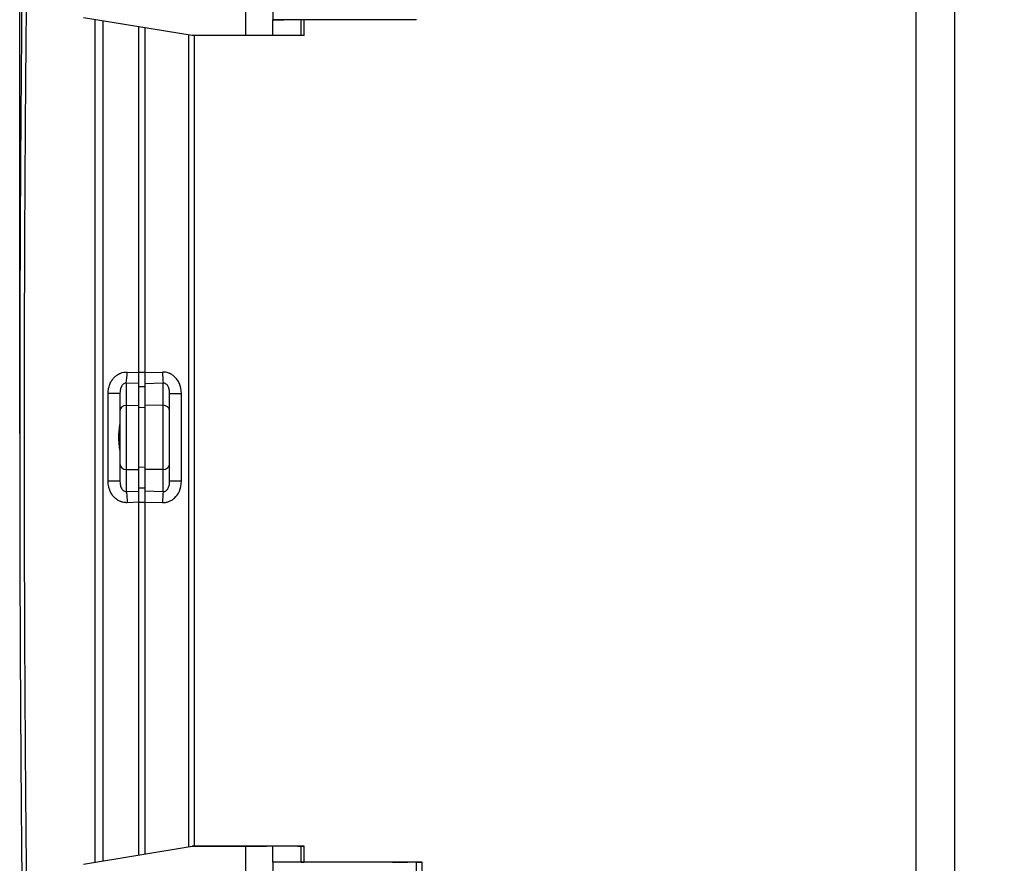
# Model space of a CAD drawing. Header units: inches. Extents: x 1.4 to 59.1, y 1.4 to 45.4.
# Tile 17 of 26: x 35.7 to 45.6, y 13.3 to 21.8. Entities that reach past the tile are written whole.
import ezdxf

# ---------------------------------------------------------------- set-up
doc = ezdxf.new("R2010")
doc.units = ezdxf.units.IN
doc.header["$LTSCALE"] = 5.5
doc.header["$MEASUREMENT"] = 0
doc.layers.add('DIMENSIONS', color=140, linetype='Continuous', lineweight=25)
doc.styles.add('SLDTEXTSTYLE0', font='TXT', dxfattribs={"width": 0.7})
doc.dimstyles.new('SLDDIMSTYLE0', dxfattribs={"dimtxt": 0.467285, "dimasz": 0.715, "dimexe": 0, "dimexo": 0.0625, "dimgap": 0.116821, "dimtad": 0, "dimtih": 1, "dimtoh": 1, "dimrnd": 1e-09, "dimzin": 4, "dimdsep": 46, "dimtxsty": 'SLDTEXTSTYLE0', "dimsah": 1, "dimcen": 0.09, "dimadec": 0, "dimazin": 1, "dimtfac": 1, "dimtofl": 0, "dimtmove": 0, "dimatfit": 3, "dimfxl": 0, "dimfrac": 2, "dimtolj": 1, "dimtzin": 12, "dimarcsym": 0})

# ---------------------------------------------------------------- blocks, each defined once
blk = doc.blocks.new('_D')
at = {"layer": 'DIMENSIONS'}
for p, q in [((35.7479, 17.9219), (35.7479, 28.5318)), ((45.1454, 25.8888), (45.1454, 28.5318)), ((35.7479, 27.8443), (39.1381, 27.8443)), ((39.7713, 27.8443), (39.6143, 27.8443)), ((39.6143, 27.8443), (39.6143, 27.1016)), ((41.5486, 27.8443), (41.7055, 27.8443)), ((41.7055, 27.8443), (41.7055, 27.1016)), ((45.1454, 27.8443), (42.1818, 27.8443)), ((39.6143, 27.1016), (39.7713, 27.1016)), ((41.7055, 27.1016), (41.5486, 27.1016))]:
    blk.add_line(p, q, dxfattribs=at)
for points in [[(35.7479, 27.8443), (36.4629, 27.7343), (36.4629, 27.9543)], [(45.1454, 27.8443), (44.4304, 27.9543), (44.4304, 27.7343)]]:
    blk.add_solid(points, dxfattribs=at)
at = {"layer": 'DIMENSIONS', "char_height": 0.45833, "attachment_point": 1, "style": 'SLDTEXTSTYLE0'}
for s, insert in [('9.40', (39.9656, 28.5397)), ('238.7', (39.7713, 27.6925))]:
    blk.add_mtext(s, dxfattribs=dict(at, insert=insert))
blk = doc.blocks.new('_D_1')
at = {"layer": 'DIMENSIONS'}
for p, q in [((35.7479, 17.9219), (35.7479, 30.3101)), ((45.6454, 27.1402), (45.6454, 30.3101)), ((35.7479, 29.6226), (39.1381, 29.6226)), ((39.7713, 29.6226), (39.6143, 29.6226)), ((39.6143, 29.6226), (39.6143, 28.88)), ((41.5486, 29.6226), (41.7055, 29.6226)), ((41.7055, 29.6226), (41.7055, 28.88)), ((45.6454, 29.6226), (42.1818, 29.6226)), ((39.6143, 28.88), (39.7713, 28.88)), ((41.7055, 28.88), (41.5486, 28.88))]:
    blk.add_line(p, q, dxfattribs=at)
for points in [[(35.7479, 29.6226), (36.4629, 29.5126), (36.4629, 29.7326)], [(45.6454, 29.6226), (44.9304, 29.7326), (44.9304, 29.5126)]]:
    blk.add_solid(points, dxfattribs=at)
at = {"layer": 'DIMENSIONS', "char_height": 0.45833, "attachment_point": 1, "style": 'SLDTEXTSTYLE0'}
for s, insert in [('9.90', (39.9656, 30.3181)), ('251.4', (39.7713, 29.4708))]:
    blk.add_mtext(s, dxfattribs=dict(at, insert=insert))

msp = doc.modelspace()

# ---------------------------------------------------------------- linework, layer by layer
for p, q in [((44.7571, 23.2768), (44.7571, 11.9386)), ((38.0194, 21.6462), (38.0194, 23.1343)), ((38.2913, 22.9741), (38.2913, 21.8064)), ((37.4818, 21.6462), (36.3899, 21.8266)), ((36.5054, 13.3352), (36.5054, 21.8075)), ((36.5875, 13.3488), (36.5875, 21.7939)), ((38.2913, 21.6462), (38.2913, 21.8064)), ((38.2913, 21.8064), (38.4039, 21.8064)), ((39.7382, 21.8064), (38.2913, 21.8064)), ((38.5778, 21.6462), (38.5778, 21.8064)), ((38.608, 21.6462), (38.608, 21.8064)), ((36.9454, 18.2603), (36.9454, 21.7348)), ((37.0054, 21.7249), (37.0054, 18.2587)), ((37.446, 21.6521), (37.446, 13.4906)), ((38.0194, 21.6462), (37.4818, 21.6462)), ((37.5054, 13.4966), (37.5054, 21.6462)), ((38.5778, 21.6462), (38.2913, 21.6462)), ((36.8283, 18.2639), (36.9454, 18.2603)), ((37.0054, 18.2585), (36.9454, 18.2585)), ((37.0054, 18.2587), (37.1824, 18.2641)), ((36.9454, 18.1475), (36.8192, 18.1513)), ((36.8192, 18.1513), (36.8192, 17.9294)), ((36.9454, 17.9313), (36.9454, 18.1475)), ((36.9454, 18.1197), (37.0054, 18.1179)), ((37.1915, 18.1516), (37.0054, 18.1459)), ((37.0054, 18.1459), (37.0054, 17.9325)), ((37.1915, 17.9296), (37.1915, 18.1516)), ((36.6367, 17.1665), (36.6367, 18.0484)), ((36.7554, 18.0484), (36.7517, 18.0484)), ((36.7575, 18.068), (36.7554, 18.0484)), ((36.7554, 18.0484), (36.7554, 17.8731)), ((37.2554, 18.0487), (37.2533, 18.0678)), ((37.2554, 17.8734), (37.2554, 18.0487)), ((37.374, 17.1667), (37.374, 18.0487)), ((36.8192, 17.9294), (36.9454, 17.9313)), ((36.9454, 17.2836), (36.9454, 17.9313)), ((37.1915, 17.9296), (37.0054, 17.9325)), ((36.7554, 17.8731), (36.7554, 17.3418)), ((37.0054, 17.9044), (36.9454, 17.9062)), ((36.7542, 17.4548), (36.7554, 17.438)), ((36.7554, 17.3418), (36.7554, 17.1665)), ((37.2554, 17.1667), (37.2554, 17.342)), ((36.8192, 17.2855), (36.9454, 17.2836)), ((36.8192, 17.2855), (36.8192, 17.0636)), ((36.9454, 17.3087), (37.0054, 17.3105)), ((36.9454, 17.0675), (36.9454, 17.2836)), ((37.1915, 17.2857), (37.0054, 17.2829)), ((37.0054, 17.2829), (37.0054, 17.0695)), ((37.1915, 17.0638), (37.1915, 17.2857)), ((36.7554, 17.1665), (36.7575, 17.1474)), ((36.8192, 17.0636), (36.9454, 17.0675)), ((37.0054, 17.0971), (36.9454, 17.0953)), ((37.0054, 17.0695), (37.1915, 17.0638)), ((36.9454, 16.9546), (36.8283, 16.9511)), ((36.9454, 16.9564), (37.0054, 16.9564)), ((36.9454, 13.4079), (36.9454, 16.9546)), ((37.0054, 16.9567), (37.1824, 16.9513)), ((37.0054, 16.9567), (37.0054, 13.4178)), ((36.3899, 13.3161), (37.4818, 13.4965)), ((37.4818, 13.4965), (37.4841, 13.4966)), ((38.0194, 13.4965), (37.4818, 13.4965)), ((37.4841, 13.4966), (38.2296, 13.4966)), ((38.0194, 12.0084), (38.0194, 13.4965)), ((38.5778, 13.4966), (38.2913, 13.4965)), ((38.2913, 13.3363), (38.2913, 13.4965)), ((38.5778, 13.3363), (38.5778, 13.4966)), ((38.608, 13.3363), (38.608, 13.4966)), ((38.2913, 13.3363), (38.2913, 12.1686)), ((38.5778, 13.3363), (38.2913, 13.3363)), ((39.7382, 13.3363), (38.4039, 13.3363)), ((39.4951, 13.3363), (39.6495, 13.3363)), ((39.7382, 12.1686), (39.7382, 13.3363)), ((39.7945, 13.3363), (39.791, 13.3363)), ((39.7946, 12.1686), (39.7946, 13.3363))]:
    msp.add_line(p, q)
at = {"flags": 128}
for points in [[(38.2913, 21.6462), (38.2683, 21.6462), (38.2411, 21.6462), (38.2101, 21.6462), (38.176, 21.6462), (38.1392, 21.6462), (38.1004, 21.6462), (38.0602, 21.6462), (38.0194, 21.6462)], [(38.608, 21.6462), (38.6079, 21.6462), (38.5996, 21.6462), (38.5778, 21.6462)], [(37.2554, 18.0487), (37.2576, 18.0487), (37.2642, 18.0487), (37.275, 18.0487), (37.2895, 18.0487), (37.3074, 18.0487), (37.3279, 18.0487), (37.3504, 18.0487), (37.374, 18.0487)], [(36.8192, 17.9294), (36.8192, 17.8837), (36.8192, 17.826), (36.8192, 17.7587), (36.8192, 17.6848), (36.8192, 17.6075), (36.8192, 17.5302), (36.8192, 17.4563), (36.8192, 17.389), (36.8192, 17.3312), (36.8192, 17.2855)], [(37.1915, 17.2857), (37.1915, 17.3314), (37.1915, 17.3892), (37.1915, 17.4565), (37.1915, 17.5304), (37.1915, 17.6077), (37.1915, 17.685), (37.1915, 17.7589), (37.1915, 17.8262), (37.1915, 17.884), (37.1915, 17.9296)], [(36.7554, 17.1665), (36.7531, 17.1665), (36.7465, 17.1665), (36.7358, 17.1665), (36.7212, 17.1665), (36.7034, 17.1665), (36.6829, 17.1665), (36.6604, 17.1665), (36.6367, 17.1665)], [(37.374, 17.1667), (37.3504, 17.1667), (37.3279, 17.1667), (37.3074, 17.1667), (37.2895, 17.1667), (37.275, 17.1667), (37.2642, 17.1667), (37.2576, 17.1667), (37.2554, 17.1667)], [(38.2913, 13.4965), (38.2683, 13.4965), (38.2411, 13.4965), (38.2101, 13.4965), (38.176, 13.4965), (38.1392, 13.4965), (38.1004, 13.4965), (38.0602, 13.4965), (38.0194, 13.4965)], [(38.5453, 13.4966), (38.5511, 13.4966), (38.5829, 13.4966), (38.6022, 13.4966), (38.6079, 13.4966), (38.5996, 13.4966), (38.5778, 13.4966)], [(38.5778, 13.3363), (38.5996, 13.3363), (38.6079, 13.3363), (38.608, 13.3363)]]:
    msp.add_lwpolyline(points, dxfattribs=at)
for centre, radius, start, end in [((35.9446, 18.2784), 0.8838, 351.73478, 359.0607), ((38.0662, 18.2786), 0.8838, 180.9393, 188.26522), ((36.8161, 17.8686), 0.0609, 87.08834, 175.69095), ((37.1946, 17.8688), 0.0609, 4.31053, 92.91151), ((36.8161, 17.3464), 0.0609, 184.30826, 272.91101), ((37.1946, 17.3466), 0.0609, 267.08908, 355.69026), ((38.0661, 16.9368), 0.8838, 171.73442, 179.06084)]:
    msp.add_arc(centre, radius, start, end)
for points, knots in [([(35.8114, 25.2261), (35.8077, 25.0018), (35.7999, 24.5232), (35.7897, 23.8058), (35.7805, 23.0897), (35.773, 22.4208), (35.7669, 21.799), (35.7621, 21.2244), (35.7582, 20.697), (35.7553, 20.231), (35.7532, 19.8234), (35.7516, 19.471), (35.7505, 19.1565), (35.7496, 18.8799), (35.749, 18.6544), (35.7487, 18.4753), (35.7484, 18.3376), (35.7483, 18.2228), (35.7482, 18.12), (35.748, 17.9945), (35.7479, 17.8246), (35.7478, 17.5987), (35.7479, 17.3291), (35.7482, 17.0156), (35.7488, 16.6583), (35.7498, 16.2572), (35.7513, 15.8123), (35.7535, 15.3236), (35.7564, 14.791), (35.7603, 14.2147), (35.7653, 13.5946), (35.7716, 12.9306), (35.7794, 12.2229), (35.7888, 11.4714), (35.7994, 10.722), (35.8076, 10.223), (35.8114, 9.9892)], [0, 0, 0, 0, 0.044161, 0.094254, 0.141253, 0.185155, 0.225962, 0.263673, 0.298288, 0.329807, 0.355418, 0.378543, 0.399183, 0.417337, 0.433006, 0.443573, 0.452606, 0.460104, 0.46617, 0.472856, 0.484803, 0.499625, 0.517323, 0.537896, 0.561344, 0.587668, 0.616866, 0.64894, 0.683889, 0.721713, 0.762412, 0.805986, 0.852434, 0.901758, 0.953956, 1, 1, 1, 1]), ([(35.8561, 10.218), (35.8541, 10.3411), (35.8501, 10.5874), (35.8446, 10.9569), (35.8392, 11.3263), (35.8343, 11.6958), (35.8296, 12.0652), (35.8252, 12.4347), (35.8211, 12.8041), (35.8173, 13.1736), (35.8138, 13.5431), (35.8106, 13.9126), (35.8077, 14.2821), (35.8052, 14.6515), (35.8029, 15.021), (35.8009, 15.3905), (35.7993, 15.76), (35.7979, 16.1295), (35.7968, 16.499), (35.7961, 16.8685), (35.7956, 17.238), (35.7955, 17.6075), (35.7956, 17.977), (35.7961, 18.3465), (35.7968, 18.716), (35.7979, 19.0855), (35.7993, 19.455), (35.8009, 19.8245), (35.8029, 20.194), (35.8052, 20.5635), (35.8077, 20.933), (35.8106, 21.3024), (35.8138, 21.6719), (35.8173, 22.0414), (35.8211, 22.4109), (35.8252, 22.7803), (35.8296, 23.1498), (35.8343, 23.5192), (35.8392, 23.8887), (35.8446, 24.2581), (35.8501, 24.6276), (35.8541, 24.8739), (35.8561, 24.997)], [0, 0, 0, 0, 0.025001, 0.050002, 0.075003, 0.100004, 0.125004, 0.150004, 0.175005, 0.200005, 0.225005, 0.250005, 0.275004, 0.300004, 0.325004, 0.350003, 0.375003, 0.400002, 0.425002, 0.450001, 0.475001, 0.5, 0.524999, 0.549999, 0.574998, 0.599998, 0.624997, 0.649997, 0.674996, 0.699996, 0.724996, 0.749995, 0.774995, 0.799995, 0.824995, 0.849996, 0.874996, 0.899996, 0.924997, 0.949998, 0.974999, 1, 1, 1, 1]), ([(36.6367, 18.0484), (36.6367, 18.0581), (36.6375, 18.0724), (36.6398, 18.0888), (36.6413, 18.097), (36.6421, 18.101), (36.6425, 18.1028), (36.6428, 18.1039), (36.6429, 18.1046), (36.6449, 18.1132), (36.6483, 18.1251), (36.6532, 18.1385), (36.6559, 18.145), (36.6574, 18.1483), (36.658, 18.1497), (36.6584, 18.1506), (36.6586, 18.1511), (36.6618, 18.158), (36.6667, 18.1674), (36.6732, 18.1778), (36.6766, 18.1829), (36.6781, 18.185), (36.6791, 18.1864), (36.6796, 18.1872), (36.6838, 18.193), (36.6897, 18.2003), (36.696, 18.2072), (36.7003, 18.2116), (36.7025, 18.2138), (36.7135, 18.2242), (36.7275, 18.235), (36.7451, 18.2449), (36.7542, 18.2492), (36.7582, 18.2509), (36.7609, 18.252), (36.7623, 18.2525), (36.7845, 18.2609), (36.806, 18.2646), (36.8283, 18.2639)], [0, 0, 0, 0, 0.0625, 0.09375, 0.109375, 0.117188, 0.121094, 0.121094, 0.125, 0.125, 0.1875, 0.21875, 0.234375, 0.242188, 0.246094, 0.246094, 0.25, 0.25, 0.3125, 0.34375, 0.359375, 0.367188, 0.367188, 0.375, 0.375, 0.4375, 0.46875, 0.46875, 0.5, 0.5, 0.625, 0.6875, 0.71875, 0.734375, 0.734375, 0.75, 0.75, 1, 1, 1, 1]), ([(36.9454, 18.1475), (36.9454, 18.1487), (36.9454, 18.1512), (36.9454, 18.1552), (36.9454, 18.1594), (36.9454, 18.1637), (36.9454, 18.1681), (36.9454, 18.1726), (36.9454, 18.1771), (36.9454, 18.1817), (36.9454, 18.1862), (36.9454, 18.1907), (36.9454, 18.1978), (36.9454, 18.2078), (36.9454, 18.2209), (36.9454, 18.2341), (36.9454, 18.2473), (36.9454, 18.256), (36.9454, 18.2603)], [0, 0, 0, 0, 0.053009, 0.104518, 0.154526, 0.203034, 0.250042, 0.29555, 0.339558, 0.382067, 0.423076, 0.462585, 0.500595, 0.605297, 0.707582, 0.807457, 0.904927, 1, 1, 1, 1]), ([(37.0054, 18.2587), (37.0054, 18.2564), (37.0054, 18.2515), (37.0054, 18.2443), (37.0054, 18.237), (37.0054, 18.2297), (37.0054, 18.2223), (37.0054, 18.215), (37.0054, 18.2078), (37.0054, 18.2006), (37.0054, 18.1931), (37.0054, 18.1852), (37.0054, 18.1769), (37.0054, 18.1686), (37.0054, 18.1605), (37.0054, 18.1527), (37.0054, 18.1482), (37.0054, 18.1459)], [0, 0, 0, 0, 0.052533, 0.105807, 0.159821, 0.214579, 0.27008, 0.326326, 0.383317, 0.441056, 0.499542, 0.570354, 0.646204, 0.727094, 0.813023, 0.903991, 1, 1, 1, 1]), ([(37.374, 18.0487), (37.374, 18.0862), (37.3659, 18.1203), (37.3469, 18.163), (37.3395, 18.1759), (37.3272, 18.1929), (37.3229, 18.1983), (37.3163, 18.2057), (37.3141, 18.2081), (37.3096, 18.2127), (37.3073, 18.2149), (37.2963, 18.2252), (37.2869, 18.2323), (37.2724, 18.2413), (37.2675, 18.244), (37.2601, 18.2477), (37.2576, 18.2489), (37.2539, 18.2505), (37.2526, 18.251), (37.2502, 18.2521), (37.249, 18.2525), (37.2269, 18.261), (37.2045, 18.2648), (37.1824, 18.2641)], [0, 0, 0, 0, 0.25, 0.25, 0.375, 0.375, 0.4375, 0.4375, 0.46875, 0.46875, 0.5, 0.5, 0.625, 0.625, 0.6875, 0.6875, 0.71875, 0.71875, 0.734375, 0.734375, 0.75, 0.75, 1, 1, 1, 1]), ([(36.8192, 18.1513), (36.8152, 18.1514), (36.8071, 18.1517), (36.7945, 18.1466), (36.783, 18.1374), (36.7689, 18.1184), (36.7594, 18.0942), (36.758, 18.0749), (36.7575, 18.068)], [0, 0, 0, 0, 0.098654, 0.199203, 0.318428, 0.461276, 0.805796, 1, 1, 1, 1]), ([(37.2533, 18.0678), (37.2527, 18.0749), (37.2513, 18.0943), (37.2418, 18.1186), (37.2277, 18.1376), (37.2162, 18.1468), (37.2037, 18.1519), (37.1955, 18.1517), (37.1915, 18.1516)], [0, 0, 0, 0, 0.197546, 0.540644, 0.682879, 0.801635, 0.901753, 1, 1, 1, 1]), ([(36.7517, 18.0484), (36.7505, 18.0484), (36.7473, 18.0484), (36.7229, 18.0484), (36.6844, 18.0484), (36.6526, 18.0484), (36.6367, 18.0484)], [0, 0, 0, 0, 0.162547, 0.441698, 0.720849, 1, 1, 1, 1]), ([(37.0054, 17.9325), (37.0054, 17.9161), (37.0054, 17.896), (37.0054, 17.8497), (37.0054, 17.8235), (37.0054, 17.7668), (37.0054, 17.7364), (37.0054, 17.6731), (37.0054, 17.6404), (37.0054, 17.575), (37.0054, 17.5422), (37.0054, 17.479), (37.0054, 17.4485), (37.0054, 17.3919), (37.0054, 17.3657), (37.0054, 17.3194), (37.0054, 17.2993), (37.0054, 17.2829)], [0, 0, 0, 0, 0.125, 0.125, 0.25, 0.25, 0.375, 0.375, 0.5, 0.5, 0.625, 0.625, 0.75, 0.75, 0.875, 0.875, 1, 1, 1, 1]), ([(37.2554, 17.342), (37.2554, 17.3531), (37.2554, 17.367), (37.2554, 17.401), (37.2554, 17.4212), (37.2554, 17.4673), (37.2554, 17.4932), (37.2554, 17.5487), (37.2554, 17.5782), (37.2554, 17.6372), (37.2554, 17.6667), (37.2554, 17.7222), (37.2554, 17.7481), (37.2554, 17.7942), (37.2554, 17.8144), (37.2554, 17.8484), (37.2554, 17.8623), (37.2554, 17.8734)], [0, 0, 0, 0, 0.125, 0.125, 0.25, 0.25, 0.375, 0.375, 0.5, 0.5, 0.625, 0.625, 0.75, 0.75, 0.875, 0.875, 1, 1, 1, 1]), ([(36.7554, 17.777), (36.7554, 17.766), (36.7543, 17.7538), (36.7514, 17.7278), (36.7496, 17.7139), (36.7461, 17.685), (36.7444, 17.6699), (36.7421, 17.6391), (36.7414, 17.6233), (36.7414, 17.6075)], [0, 0, 0, 0, 0.25, 0.25, 0.5, 0.5, 0.75, 0.75, 1, 1, 1, 1]), ([(36.7414, 17.6075), (36.7429, 17.5763), (36.7451, 17.5299), (36.7528, 17.4797), (36.7539, 17.4611), (36.7542, 17.4548)], [0, 0, 0, 0, 0.574456, 0.854402, 1, 1, 1, 1]), ([(36.7554, 17.6075), (36.7528, 17.6075), (36.747, 17.6075), (36.7434, 17.6075), (36.7414, 17.6075)], [0, 0, 0, 0, 0.444369, 1, 1, 1, 1]), ([(36.8283, 16.9511), (36.8166, 16.9507), (36.7993, 16.952), (36.7797, 16.9565), (36.7714, 16.9591), (36.7659, 16.961), (36.7631, 16.9621), (36.7499, 16.9674), (36.7348, 16.9753), (36.7185, 16.9871), (36.7118, 16.9927), (36.7074, 16.9965), (36.7053, 16.9985), (36.6988, 17.0048), (36.6925, 17.0114), (36.6856, 17.0198), (36.6823, 17.0241), (36.6809, 17.026), (36.68, 17.0272), (36.6796, 17.0278), (36.6751, 17.0341), (36.6695, 17.0428), (36.6637, 17.0535), (36.6609, 17.059), (36.6596, 17.0618), (36.6591, 17.0629), (36.6587, 17.0638), (36.6585, 17.0641), (36.655, 17.0718), (36.6506, 17.083), (36.6464, 17.0966), (36.6446, 17.1035), (36.6437, 17.1069), (36.6434, 17.1084), (36.6431, 17.1094), (36.643, 17.1099), (36.6388, 17.1287), (36.6367, 17.1474), (36.6367, 17.1665)], [0, 0, 0, 0, 0.125, 0.1875, 0.21875, 0.21875, 0.25, 0.25, 0.375, 0.4375, 0.46875, 0.46875, 0.5, 0.5, 0.5625, 0.59375, 0.609375, 0.617187, 0.617187, 0.625, 0.625, 0.6875, 0.71875, 0.734375, 0.742187, 0.746094, 0.746094, 0.75, 0.75, 0.8125, 0.84375, 0.859375, 0.867187, 0.871094, 0.871094, 0.875, 0.875, 1, 1, 1, 1]), ([(36.7575, 17.1474), (36.758, 17.1403), (36.7594, 17.1209), (36.7689, 17.0966), (36.783, 17.0776), (36.7945, 17.0684), (36.8071, 17.0633), (36.8152, 17.0635), (36.8192, 17.0636)], [0, 0, 0, 0, 0.1975643, 0.5406424, 0.682869, 0.801621, 0.9017444, 1, 1, 1, 1]), ([(37.1824, 16.9513), (37.1932, 16.951), (37.2041, 16.9517), (37.2255, 16.9552), (37.2361, 16.958), (37.2563, 16.9656), (37.2663, 16.9704), (37.281, 16.9794), (37.2858, 16.9827), (37.2929, 16.988), (37.2952, 16.9898), (37.2998, 16.9937), (37.302, 16.9956), (37.3227, 17.0146), (37.3402, 17.0375), (37.3658, 17.0947), (37.374, 17.129), (37.374, 17.1667)], [0, 0, 0, 0, 0.125, 0.125, 0.25, 0.25, 0.375, 0.375, 0.4375, 0.4375, 0.46875, 0.46875, 0.5, 0.5, 0.75, 0.75, 1, 1, 1, 1]), ([(37.1915, 17.0638), (37.1927, 17.0637), (37.1951, 17.0635), (37.1987, 17.0636), (37.2023, 17.064), (37.2058, 17.0648), (37.2094, 17.066), (37.2154, 17.0686), (37.2237, 17.0742), (37.2332, 17.0845), (37.2416, 17.0984), (37.2473, 17.1127), (37.251, 17.1263), (37.2534, 17.1384), (37.255, 17.152), (37.2553, 17.1616), (37.2554, 17.1667)], [0, 0, 0, 0, 0.025337, 0.050268, 0.075024, 0.099838, 0.124944, 0.150566, 0.234234, 0.331071, 0.449438, 0.591378, 0.677897, 0.774563, 0.877872, 1, 1, 1, 1]), ([(36.8192, 17.0636), (36.8213, 17.0523), (36.8232, 17.0357), (36.8264, 16.9964), (36.8276, 16.9738), (36.8283, 16.9511)], [0, 0, 0, 0, 0.5, 0.5, 1, 1, 1, 1]), ([(36.9454, 16.9546), (36.9454, 16.957), (36.9454, 16.9618), (36.9454, 16.9691), (36.9454, 16.9764), (36.9454, 16.9837), (36.9454, 16.991), (36.9454, 16.9984), (36.9454, 17.0056), (36.9454, 17.0128), (36.9454, 17.0203), (36.9454, 17.0282), (36.9454, 17.0365), (36.9454, 17.0448), (36.9454, 17.0529), (36.9454, 17.0607), (36.9454, 17.0652), (36.9454, 17.0675)], [0, 0, 0, 0, 0.052533, 0.105807, 0.159821, 0.214579, 0.27008, 0.326326, 0.383317, 0.441056, 0.499542, 0.570354, 0.646204, 0.727094, 0.813023, 0.903991, 1, 1, 1, 1]), ([(37.0054, 17.0695), (37.0054, 17.0683), (37.0054, 17.0658), (37.0054, 17.0618), (37.0054, 17.0576), (37.0054, 17.0533), (37.0054, 17.0489), (37.0054, 17.0444), (37.0054, 17.0399), (37.0054, 17.0353), (37.0054, 17.0308), (37.0054, 17.0263), (37.0054, 17.0192), (37.0054, 17.0092), (37.0054, 16.9961), (37.0054, 16.9829), (37.0054, 16.9698), (37.0054, 16.961), (37.0054, 16.9567)], [0, 0, 0, 0, 0.053009, 0.1045177, 0.154526, 0.2030342, 0.2500422, 0.2955502, 0.3395583, 0.3820667, 0.4230755, 0.462585, 0.5005952, 0.6052968, 0.7075822, 0.807457, 0.9049275, 1, 1, 1, 1]), ([(39.791, 13.3363), (39.7902, 13.3363), (39.7886, 13.3363), (39.785, 13.3363), (39.7806, 13.3363), (39.7735, 13.3363), (39.7624, 13.3363), (39.7475, 13.3363), (39.7325, 13.3363), (39.7184, 13.3363), (39.703, 13.3363), (39.6864, 13.3363), (39.6686, 13.3363), (39.6559, 13.3363), (39.6495, 13.3363)], [0, 0, 0, 0, 0.0625112, 0.1250244, 0.187406, 0.2500471, 0.3749456, 0.4999946, 0.5831574, 0.6657699, 0.7482974, 0.8312068, 0.9149588, 1, 1, 1, 1]), ([(39.7382, 13.3363), (39.7406, 13.3363), (39.7454, 13.3363), (39.7547, 13.3363), (39.7678, 13.3363), (39.7801, 13.3363), (39.7885, 13.3363), (39.7931, 13.3363), (39.7949, 13.3363), (39.795, 13.3363), (39.7947, 13.3363), (39.7945, 13.3363)], [0, 0, 0, 0, 0.071167, 0.143029, 0.286118, 0.499577, 0.624521, 0.749717, 0.874819, 0.937373, 1, 1, 1, 1])]:
    msp.add_open_spline(points, degree=3, knots=knots)
msp.add_open_spline([(45.1454, 23.2643), (45.1454, 19.4933), (45.1454, 15.7222), (45.1454, 11.9511)], degree=3)
at = {"layer": 'DIMENSIONS'}
msp.add_line((35.7479, 17.6469), (35.7479, 26.6514), dxfattribs=at)

# ---------------------------------------------------------------- dimensions: what is measured, and where the dimension line sits
for base, p2, picture, middle in [((45.6454, 29.6226), (45.6454, 26.8652), '_D_1', (40.6599, 29.6226)), ((45.1454, 27.8443), (45.1454, 25.6138), '_D', (40.6599, 27.8443))]:
    dim = msp.add_linear_dim(base=base, p1=(35.7479, 17.6469), p2=p2, dimstyle='SLDDIMSTYLE0', dxfattribs=at)
    dim.commit()
    dim.dimension.update_dxf_attribs({"geometry": picture, "text_midpoint": middle, "dimtype": 160})

doc.saveas('drawing.dxf')
